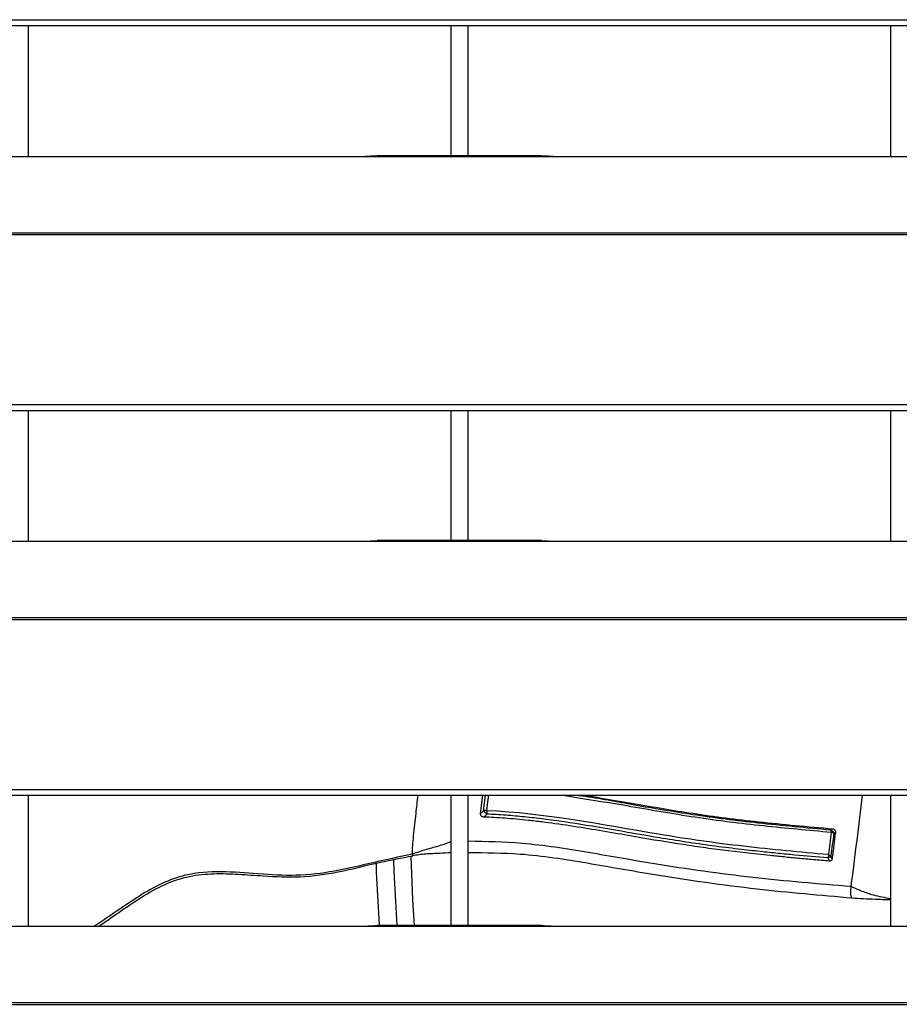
# Model space of a CAD drawing. Header units: millimetres. Extents: x 0 to 39025, y -31299 to 8400.
# Tile 83 of 209: x 6790 to 6890, y -8705 to -8594. Entities that reach past the tile are written whole.
import ezdxf

# ---------------------------------------------------------------- set-up
doc = ezdxf.new("R2010")
doc.units = ezdxf.units.MM

# ---------------------------------------------------------------- blocks, each defined once
blk = doc.blocks.new('Adapt 2 S (spredaj)')
at = {"linetype": 'Continuous', "lineweight": 25}
for p, q in [((7.21, 589.13), (1142.79, 589.13)), ((7.21, 588.48), (1142.79, 588.48)), ((187, 573.6), (187, 588.48)), ((235, 588.48), (235, 573.68)), ((237, 573.68), (237, 588.48)), ((285, 588.48), (285, 573.6)), ((42, 573.6), (225, 573.6)), ((225, 573.6), (247, 573.6)), ((245.31, 573.68), (226.65, 573.68)), ((247, 573.6), (818, 573.6)), ((16.21, 564.93), (1133.33, 564.93)), ((16.21, 564.71), (1133.33, 564.71)), ((7.21, 545.38), (1142.79, 545.38)), ((7.21, 544.73), (1142.79, 544.73)), ((187, 529.85), (187, 544.73)), ((235, 544.73), (235, 529.93)), ((237, 529.93), (237, 544.73)), ((285, 544.73), (285, 529.85)), ((42, 529.85), (225, 529.85)), ((225, 529.85), (247, 529.85)), ((245.31, 529.93), (226.65, 529.93)), ((247, 529.85), (818, 529.85)), ((16.21, 521.18), (1133.33, 521.18)), ((16.21, 520.96), (1133.33, 520.96)), ((7.21, 501.63), (1142.79, 501.63)), ((7.21, 500.98), (1142.79, 500.98)), ((187, 486.1), (187, 500.98)), ((235, 500.98), (235, 486.18)), ((237, 486.18), (237, 500.98)), ((238.4, 498.9), (238.64, 500.98)), ((238.74, 499.23), (238.95, 500.98)), ((285, 500.98), (285, 486.1)), ((42, 486.1), (225, 486.1)), ((225, 486.1), (247, 486.1)), ((245.31, 486.18), (226.65, 486.18)), ((247, 486.1), (818, 486.1)), ((16.21, 477.43), (1133.33, 477.43)), ((16.21, 477.21), (1133.33, 477.21))]:
    blk.add_line(p, q, dxfattribs=at)
at = {"linetype": 'Continuous', "lineweight": 25, "flags": 128}
for points in [[(228.51, 493.69), (228.54, 492.3), (228.87, 486.18)], [(230.87, 486.18), (230.68, 489.09), (230.51, 494.07)], [(226.52, 493.29), (226.54, 492.25), (226.85, 486.27)]]:
    blk.add_lwpolyline(points, dxfattribs=at)
at = {"linetype": 'Continuous', "lineweight": 25}
for points, knots in [([(225, 573.6), (225.39, 573.62), (225.98, 573.66), (226.48, 573.66), (226.65, 573.66)], [0, 0, 0, 0, 0.650514, 1, 1, 1, 1]), ([(245.31, 573.66), (245.48, 573.66), (246, 573.66), (246.6, 573.62), (247, 573.6)], [0, 0, 0, 0, 0.333156, 1, 1, 1, 1]), ([(225, 529.85), (225.39, 529.87), (225.98, 529.91), (226.48, 529.91), (226.65, 529.91)], [0, 0, 0, 0, 0.650514, 1, 1, 1, 1]), ([(245.31, 529.91), (245.48, 529.91), (246, 529.91), (246.6, 529.87), (247, 529.85)], [0, 0, 0, 0, 0.333156, 1, 1, 1, 1]), ([(230.63, 494.28), (230.64, 494.59), (230.66, 495.2), (230.83, 496.82), (231.03, 498.73), (231.21, 500.29), (231.29, 500.98)], [0, 0, 0, 0, 0.174525, 0.35202, 0.711571, 1, 1, 1, 1]), ([(239.12, 499.22), (239.17, 499.66), (239.23, 500.17), (239.3, 500.75), (239.32, 500.91), (239.33, 500.98)], [0, 0, 0, 0, 0.742035, 0.866542, 1, 1, 1, 1]), ([(247.76, 500.98), (250.19, 500.6), (255.22, 499.79), (262.8, 498.44), (270.55, 497.49), (275.69, 497.03), (278.26, 496.79)], [0, 0, 0, 0, 0.237722, 0.49211, 0.746205, 1, 1, 1, 1]), ([(249.48, 500.98), (249.63, 500.96), (251.77, 500.67), (256.11, 499.84), (262.78, 498.72), (270.22, 497.78), (275.44, 497.31), (278.19, 497.06)], [0, 0, 0, 0, 0.014877, 0.221965, 0.453203, 0.711115, 1, 1, 1, 1]), ([(250.23, 500.98), (252.09, 500.67), (256.19, 499.98), (262.77, 498.83), (270.31, 497.89), (275.59, 497.42), (278.38, 497.17)], [0, 0, 0, 0, 0.196772, 0.435126, 0.701311, 1, 1, 1, 1]), ([(281.76, 500.98), (281.56, 499.27), (281.16, 495.82), (280.72, 492.37), (280.5, 490.63)], [0, 0, 0, 0, 0.494813, 1, 1, 1, 1]), ([(238.4, 498.9), (238.45, 498.96), (238.57, 499.07), (238.68, 499.18), (238.74, 499.23)], [0, 0, 0, 0, 0.500328, 1, 1, 1, 1]), ([(239.12, 499.22), (239.1, 499.22), (239.06, 499.23), (239.01, 499.24), (238.96, 499.24), (238.9, 499.24), (238.83, 499.24), (238.77, 499.24), (238.74, 499.23)], [0, 0, 0, 0, 0.157901, 0.29144, 0.401486, 0.488401, 0.754348, 1, 1, 1, 1]), ([(239.12, 499.22), (239.12, 499.2), (239.12, 499.16), (239.12, 499.09), (239.12, 499.04), (239.12, 498.98), (239.12, 498.94), (239.11, 498.9), (239.11, 498.86), (239.11, 498.84), (239.11, 498.83)], [0, 0, 0, 0, 0.171782, 0.327487, 0.469752, 0.599977, 0.718584, 0.825297, 0.919409, 1, 1, 1, 1]), ([(277.93, 494.23), (274.73, 494.51), (271.51, 494.81), (266.68, 495.37), (265.07, 495.57), (261.85, 496.03), (260.24, 496.28), (252.16, 497.63), (245.67, 498.95), (239.12, 499.22)], [0, 0, 0, 0, 0.25, 0.25, 0.375, 0.375, 0.5, 0.5, 1, 1, 1, 1]), ([(238.77, 498.5), (238.74, 498.51), (238.68, 498.51), (238.6, 498.54), (238.53, 498.57), (238.47, 498.62), (238.43, 498.67), (238.41, 498.74), (238.39, 498.82), (238.4, 498.87), (238.4, 498.9)], [0, 0, 0, 0, 0.151285, 0.283595, 0.401185, 0.509973, 0.617285, 0.730698, 0.856679, 1, 1, 1, 1]), ([(278.04, 493.5), (277.44, 493.55), (276.27, 493.65), (274.56, 493.8), (272.92, 493.96), (271.35, 494.12), (268.6, 494.41), (265.52, 494.77), (261.19, 495.39), (256.39, 496.18), (251.32, 497.08), (247.49, 497.67), (245.36, 497.95), (243.9, 498.12), (242.49, 498.26), (241.19, 498.37), (239.96, 498.45), (239.16, 498.49), (238.77, 498.5)], [0, 0, 0, 0, 0.0461665, 0.0900506, 0.1318937, 0.1719196, 0.2102809, 0.3431272, 0.4079755, 0.5423356, 0.7103498, 0.7960533, 0.8336304, 0.8719054, 0.9069342, 0.9396677, 0.9705606, 1, 1, 1, 1]), ([(277.91, 493.85), (276.64, 493.96), (275.37, 494.07), (273.48, 494.25), (272.85, 494.31), (271.57, 494.44), (270.92, 494.51), (269.81, 494.62), (269.42, 494.67), (268.59, 494.76), (268.14, 494.81), (266.74, 494.98), (265.72, 495.1), (263.73, 495.37), (262.75, 495.51), (260.74, 495.82), (259.71, 495.98), (256.71, 496.48), (254.84, 496.81), (251.26, 497.43), (249.56, 497.71), (247.14, 498.06), (246.35, 498.17), (244.84, 498.36), (244.11, 498.44), (242.67, 498.59), (241.96, 498.65), (240.54, 498.76), (239.81, 498.8), (239.11, 498.83)], [0, 0, 0, 0, 0.125, 0.125, 0.1875, 0.1875, 0.25, 0.25, 0.28125, 0.28125, 0.3125, 0.3125, 0.375, 0.375, 0.4375, 0.4375, 0.5, 0.5, 0.625, 0.625, 0.75, 0.75, 0.8125, 0.8125, 0.875, 0.875, 0.9375, 0.9375, 1, 1, 1, 1]), ([(278.38, 497.17), (278.36, 497.16), (278.33, 497.14), (278.28, 497.11), (278.24, 497.09), (278.21, 497.07), (278.19, 497.06)], [0, 0, 0, 0, 0.250035, 0.500194, 0.750184, 1, 1, 1, 1]), ([(278.26, 496.79), (278.26, 496.82), (278.25, 496.86), (278.25, 496.92), (278.23, 496.96), (278.22, 497), (278.21, 497.03), (278.2, 497.05), (278.19, 497.06), (278.19, 497.06)], [0, 0, 0, 0, 0.206719, 0.385814, 0.543183, 0.682372, 0.80495, 0.911064, 1, 1, 1, 1]), ([(278.38, 497.17), (278.41, 497.16), (278.47, 497.15), (278.54, 497.13), (278.61, 497.09), (278.66, 497.04), (278.7, 496.98), (278.72, 496.92), (278.74, 496.84), (278.73, 496.79), (278.73, 496.76)], [0, 0, 0, 0, 0.14947, 0.2807, 0.397878, 0.506825, 0.614714, 0.728934, 0.8558, 1, 1, 1, 1]), ([(278.26, 496.79), (278.28, 496.79), (278.31, 496.78), (278.36, 496.76), (278.39, 496.75), (278.44, 496.72), (278.5, 496.69), (278.53, 496.66), (278.54, 496.65)], [0, 0, 0, 0, 0.143516, 0.273928, 0.391517, 0.496329, 0.755738, 1, 1, 1, 1]), ([(278.73, 496.76), (278.67, 496.26), (278.55, 495.25), (278.42, 494.24), (278.35, 493.74)], [0, 0, 0, 0, 0.495562, 1, 1, 1, 1]), ([(235, 495.67), (234.59, 495.52), (233.59, 495.16), (232.24, 494.85), (231.17, 494.47), (230.63, 494.28)], [0, 0, 0, 0, 0.256138, 0.62917, 1, 1, 1, 1]), ([(237, 495.79), (239.04, 495.75), (243.61, 495.65), (250.66, 494.53), (259.39, 492.97), (269.35, 491.57), (276.78, 490.94), (280.5, 490.63)], [0, 0, 0, 0, 0.138881, 0.311512, 0.483927, 0.742019, 1, 1, 1, 1]), ([(230.63, 494.28), (229.14, 493.97), (226.19, 493.35), (221.85, 492.28), (217.48, 491.75), (213.15, 492.03), (208.94, 492.38), (205.19, 492.14), (202.1, 491), (199.56, 489.54), (197.07, 487.82), (195.37, 486.68), (194.52, 486.1)], [0, 0, 0, 0, 0.12152, 0.240795, 0.355834, 0.467989, 0.577728, 0.685024, 0.758744, 0.836756, 0.917968, 1, 1, 1, 1]), ([(194.98, 486.1), (195.74, 486.62), (197.35, 487.71), (199.8, 489.41), (202.42, 490.9), (205.22, 491.86), (208.07, 492.12), (210.88, 492.03), (214.15, 491.77), (217.97, 491.59), (222.44, 492.23), (226.62, 493.34), (229.45, 493.86), (230.68, 494.09)], [0, 0, 0, 0, 0.074226, 0.15726, 0.24015, 0.317732, 0.392061, 0.46607, 0.540218, 0.650864, 0.76708, 0.89926, 1, 1, 1, 1]), ([(230.63, 494.28), (230.64, 494.25), (230.65, 494.17), (230.67, 494.14), (230.68, 494.15), (230.68, 494.15)], [0, 0, 0, 0, 0.487652, 0.993068, 1, 1, 1, 1]), ([(230.65, 494.15), (231.16, 494.22), (232.21, 494.37), (233.58, 494.39), (234.59, 494.46), (235, 494.49)], [0, 0, 0, 0, 0.3548261, 0.7358362, 1, 1, 1, 1]), ([(237, 494.47), (238.96, 494.46), (243.49, 494.43), (250.56, 493.3), (259.51, 491.7), (269.58, 490.27), (277.04, 489.63), (280.66, 489.32)], [0, 0, 0, 0, 0.133408, 0.30709, 0.483301, 0.749679, 1, 1, 1, 1]), ([(277.93, 494.23), (277.94, 494.21), (277.94, 494.17), (277.94, 494.11), (277.94, 494.05), (277.93, 494), (277.92, 493.95), (277.92, 493.9), (277.91, 493.86), (277.91, 493.85)], [0, 0, 0, 0, 0.160529, 0.31445, 0.462321, 0.604568, 0.74148, 0.873242, 1, 1, 1, 1]), ([(278.35, 493.74), (278.35, 493.71), (278.34, 493.67), (278.32, 493.61), (278.28, 493.57), (278.23, 493.53), (278.18, 493.51), (278.11, 493.5), (278.07, 493.5), (278.04, 493.5)], [0, 0, 0, 0, 0.15506, 0.296071, 0.428457, 0.558704, 0.693564, 0.839078, 1, 1, 1, 1]), ([(278.35, 493.74), (278.34, 493.77), (278.32, 493.82), (278.29, 493.91), (278.25, 494), (278.23, 494.06), (278.22, 494.09)], [0, 0, 0, 0, 0.250352, 0.500808, 0.750475, 1, 1, 1, 1]), ([(280.5, 490.63), (280.48, 490.5), (280.45, 490.25), (280.44, 489.92), (280.46, 489.65), (280.51, 489.45), (280.57, 489.34), (280.63, 489.33), (280.66, 489.32)], [0, 0, 0, 0, 0.173662, 0.345707, 0.517478, 0.690104, 0.864999, 1, 1, 1, 1]), ([(280.5, 490.63), (280.91, 490.44), (281.75, 490.07), (283.25, 489.56), (284.35, 489.37), (285, 489.25)], [0, 0, 0, 0, 0.285297, 0.573356, 1, 1, 1, 1]), ([(280.63, 489.32), (281.49, 489.26), (282.92, 489.18), (284.41, 489.14), (285, 489.12)], [0, 0, 0, 0, 0.602813, 1, 1, 1, 1]), ([(225, 486.1), (225.39, 486.12), (225.98, 486.16), (226.48, 486.16), (226.65, 486.16)], [0, 0, 0, 0, 0.650514, 1, 1, 1, 1]), ([(245.31, 486.16), (245.48, 486.16), (246, 486.16), (246.6, 486.12), (247, 486.1)], [0, 0, 0, 0, 0.333156, 1, 1, 1, 1])]:
    blk.add_open_spline(points, degree=3, knots=knots, dxfattribs=at)
for points in [[(239.11, 498.83), (238.97, 498.97), (238.85, 499.11), (238.74, 499.23)], [(238.77, 498.5), (238.88, 498.61), (238.99, 498.72), (239.11, 498.83)], [(278.19, 497.06), (278.38, 496.99), (278.49, 496.85), (278.54, 496.65)], [(278.26, 496.79), (278.15, 495.94), (278.04, 495.09), (277.93, 494.23)], [(278.54, 496.65), (278.44, 495.81), (278.33, 494.96), (278.22, 494.09)], [(278.73, 496.76), (278.67, 496.72), (278.61, 496.68), (278.54, 496.65)], [(278.22, 494.09), (278.16, 494), (278.06, 493.92), (277.91, 493.85)], [(278.04, 493.5), (278, 493.61), (277.95, 493.73), (277.91, 493.85)], [(277.93, 494.23), (278.06, 494.2), (278.16, 494.15), (278.22, 494.09)]]:
    blk.add_open_spline(points, degree=3, dxfattribs=at)

msp = doc.modelspace()

# ---------------------------------------------------------------- block references
at = {"color": 1}
msp.add_blockref('Adapt 2 S (spredaj)', (6603.64, -9182.65), dxfattribs=at)

doc.saveas('drawing.dxf')
